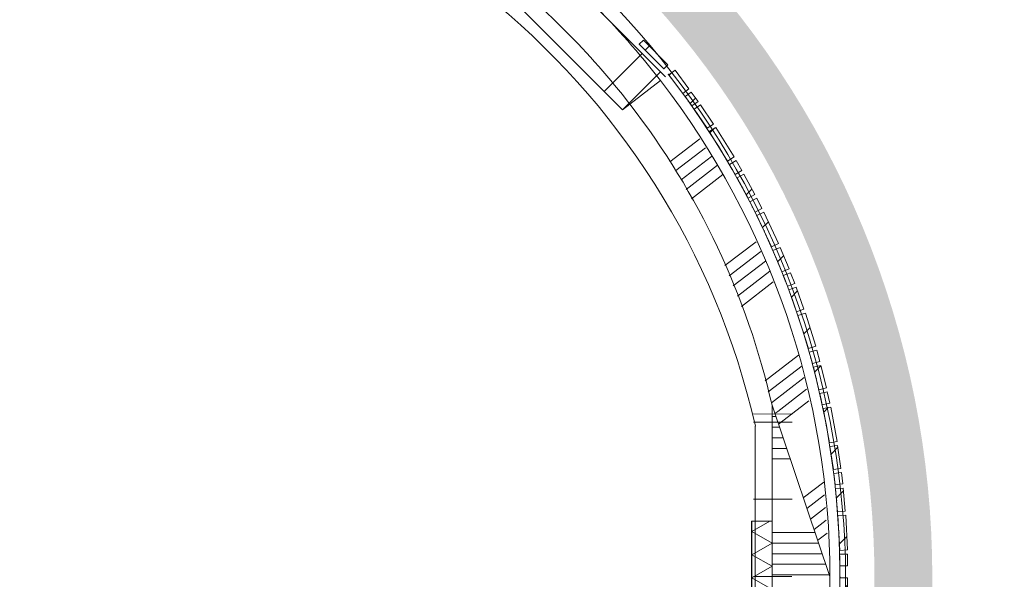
# Model space of a CAD drawing. Header units: millimetres. Extents: x -850 to 154668, y -80343 to 71019.
# Tile 109 of 147: x 16491 to 19042, y 43979 to 45428. Entities that reach past the tile are written whole.
import ezdxf

# ---------------------------------------------------------------- set-up
doc = ezdxf.new("R2010")
doc.units = ezdxf.units.MM
doc.header["$MEASUREMENT"] = 0
doc.linetypes.add('B0703', pattern=[468.700004, 312.5, -156.200004])
for name, color, linetype in [('New_22 NC Binnenwanden', 7, 'Continuous'), ('New_22 NC Binnenwanden Doorsnede-arcering', 7, 'Continuous'), ('New_22 NC Binnenwanden Laagscheidingslijnen', 7, 'Continuous'), ('New_22 NC Binnenwanden Ramen', 7, 'Continuous'), ('New_Info Wandafwerking aanduiding', 7, 'Continuous'), ('New_Info Wandafwerking aanduiding Doorsnede-arcering', 7, 'Continuous'), ('New_Z Ruimtefuncties Zone omranding', 7, 'Continuous')]:
    doc.layers.add(name, color=color, linetype=linetype)
pattern_1 = [(45, (0, 0), (-63.63961, 63.63961), [])]

# ---------------------------------------------------------------- blocks, each defined once
blk = doc.blocks.new('*X174')
at = {"layer": 'New_22 NC Binnenwanden Doorsnede-arcering', "color": 254, "linetype": 'Continuous', "lineweight": 0, "true_color": 0xe9ebeb}
for p, q in [((17017, 45957), (17009.2, 45951)), ((17017, 45922.4), (17009.3, 45916.4))]:
    blk.add_line(p, q, dxfattribs=at)
blk = doc.blocks.new('*X175')
at = {"layer": 'New_22 NC Binnenwanden Doorsnede-arcering', "color": 254, "linetype": 'Continuous', "lineweight": 0, "true_color": 0xe9ebeb}
for p, q in [((17041.3, 46010.3), (17025, 45997.8)), ((17072.5, 45999.8), (17025, 45963.2)), ((17103.8, 45989.2), (17025, 45928.5)), ((17306, 45904.9), (17225, 45842.4)), ((17317.1, 45913.4), (17306, 45904.9)), ((17344.5, 45899.9), (17322.8, 45883.1)), ((17322.8, 45883.1), (17255.9, 45831.6)), ((17371.9, 45886.4), (17339.5, 45861.4)), ((17399.3, 45872.8), (17356.3, 45839.7)), ((17339.5, 45861.4), (17284.7, 45819.2)), ((17426.7, 45859.3), (17373, 45817.9)), ((17356.3, 45839.7), (17311.9, 45805.5)), ((17373, 45817.9), (17339.2, 45791.9)), ((17607.6, 45758.5), (17524.6, 45694.6)), ((17631.6, 45742.3), (17548.6, 45678.4)), ((17655.6, 45726.2), (17572.6, 45662.2)), ((17679.6, 45710.1), (17596.5, 45646.1)), ((17703.6, 45693.9), (17620.5, 45629.9))]:
    blk.add_line(p, q, dxfattribs=at)
blk = doc.blocks.new('*X176')
at = {"layer": 'New_22 NC Binnenwanden Doorsnede-arcering', "color": 254, "linetype": 'Continuous', "lineweight": 0, "true_color": 0xe9ebeb}
for p, q in [((18252.5, 45119.2), (18174.9, 45059.5)), ((18267.8, 45096.4), (18190.6, 45036.9)), ((18283.2, 45073.6), (18204.5, 45013)), ((18298.6, 45050.8), (18217.7, 44988.5)), ((18312.3, 45026.7), (18230.9, 44964.1)), ((18398.6, 44853), (18318, 44791)), ((18411, 44828), (18328.8, 44764.7)), ((18423.4, 44803), (18339.5, 44738.3)), ((18433.9, 44776.4), (18350.3, 44711.9)), ((18443.3, 44749), (18361, 44685.6)), ((18508.3, 44558.9), (18422, 44492.4)), ((18517.6, 44531.4), (18430.1, 44464)), ((18523.6, 44501.4), (18438.2, 44435.6)), ((18529.6, 44471.4), (18454.9, 44413.8)), ((18535.6, 44441.4), (18471.6, 44392.1)), ((18454.9, 44413.8), (18447.3, 44407.9)), ((18471.6, 44392.1), (18456.5, 44380.5)), ((18573.8, 44230.6), (18521, 44189.9)), ((18575.9, 44197.6), (18530.3, 44162.5)), ((18578.1, 44164.7), (18539.6, 44135)), ((18580.3, 44131.8), (18548.9, 44107.5)), ((18582.5, 44098.8), (18558.2, 44080))]:
    blk.add_line(p, q, dxfattribs=at)
blk = doc.blocks.new('R1 22_5')
at = {"layer": 'New_22 NC Binnenwanden Ramen', "color": 1, "linetype": 'Continuous', "lineweight": 0}
for p, q in [((-267.7, 0), (-250, 0)), ((-250, 0), (-183, 0)), ((-250, -139), (-250, 0)), ((-183, 0), (-183, -139)), ((-183, 0), (183, 0)), ((183, -139), (183, 0)), ((183, 0), (250, 0)), ((250, 0), (267.7, 0)), ((250, -139), (250, 0)), ((-183, -139), (-250, -139)), ((183, -139), (-183, -139)), ((250, -139), (183, -139))]:
    blk.add_line(p, q, dxfattribs=at)
at = {"layer": 'New_22 NC Binnenwanden Ramen', "color": 7, "linetype": 'Continuous', "lineweight": 0}
for p, q in [((-265.7, -16), (-253, -115.2)), ((-265.7, -16), (-253, -115.2)), ((265.7, -16), (253, -115.2)), ((265.7, -16), (253, -115.2)), ((-253, -115.2), (-250, -139)), ((-253, -115.2), (-250, -139)), ((-250, -139), (-253, -115.2)), ((253, -115.2), (250, -139)), ((253, -115.2), (250, -139)), ((250, -139), (253, -115.2))]:
    blk.add_line(p, q, dxfattribs=at)
at = {"layer": 'New_22 NC Binnenwanden Ramen', "color": 9, "linetype": 'Continuous', "lineweight": 0}
for radius in [2100, 2000]:
    blk.add_arc((0, -2099.2), radius, 82.7317, 97.2683, dxfattribs=at)
blk = doc.blocks.new('Wall_36_1', base_point=(18590, 43985.9))
at = {"layer": 'New_22 NC Binnenwanden', "color": 8, "linetype": 'Continuous', "lineweight": 0, "true_color": 0x778488}
for p, q in [((17775.1, 45645.9), (17713.9, 45566.8)), ((17699.3, 45547.8), (17713.9, 45566.8)), ((17713.9, 45566.8), (17699.3, 45547.8)), ((18150.9, 45270.1), (18071.8, 45208.9)), ((18052.8, 45194.3), (18071.8, 45208.9)), ((18071.8, 45208.9), (18052.8, 45194.3))]:
    blk.add_line(p, q, dxfattribs=at)
at = {"layer": 'New_22 NC Binnenwanden', "color": 8, "linetype": 'Continuous', "lineweight": 0, "true_color": 0x778488, "flags": 128}
for points in [[(17026.2, 46015.4), (17025, 46010.7)], [(17017, 45980.4), (17000.7, 45918.7)], [(18590, 43985.9), (18440, 44429.4)]]:
    blk.add_lwpolyline(points, dxfattribs=at)
at = {"layer": 'New_22 NC Binnenwanden', "color": 8, "linetype": 'Continuous', "lineweight": 0, "true_color": 0x778488}
for radius, start, end in [(2100, 52.2683, 75.2057), (2000, 74.722, 75.2057), (2000, 52.2683, 74.4843), (2100, 0.0238, 37.7317), (2000, 12.8389, 37.7317)]:
    blk.add_arc((16490, 43985), radius, start, end, dxfattribs=at)
at = {"layer": 'New_22 NC Binnenwanden', "color": 8, "lineweight": 0, "true_color": 0x778488}
for name in ['*X175', '*X174', '*X176']:
    blk.add_blockref(name, (0, 0), dxfattribs=at)
at = {"layer": 'New_22 NC Binnenwanden Ramen', "color": 1, "linetype": 'Continuous', "lineweight": 0, "xscale": -1, "zscale": 1000, "rotation": 315.0000033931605}
blk.add_blockref('R1 22_5', (17974.3, 45469.3), dxfattribs=at)
blk = doc.blocks.new('*X179')
at = {"layer": 'New_22 NC Binnenwanden Doorsnede-arcering', "color": 254, "linetype": 'Continuous', "lineweight": 0, "true_color": 0xe9ebeb}
for p, q in [((18449.9, 44400.1), (18440, 44400.1)), ((18459.2, 44372.7), (18440, 44372.7)), ((18468.5, 44345.2), (18440, 44345.2)), ((18477.7, 44317.8), (18440, 44317.8)), ((18487, 44290.4), (18440, 44290.4)), ((18545, 44100.1), (18440, 44100.1)), ((18551.4, 44100.1), (18545, 44100.1)), ((18545, 44072.7), (18440, 44072.7)), ((18560.6, 44072.7), (18545, 44072.7)), ((18545, 44045.2), (18440, 44045.2)), ((18569.9, 44045.2), (18545, 44045.2)), ((18545, 44017.8), (18440, 44017.8)), ((18579.2, 44017.8), (18545, 44017.8)), ((18545, 43990.4), (18440, 43990.4)), ((18588.5, 43990.4), (18545, 43990.4))]:
    blk.add_line(p, q, dxfattribs=at)
blk = doc.blocks.new('Wall_37_1', base_point=(18590, 41060))
at = {"layer": 'New_22 NC Binnenwanden', "color": 8, "linetype": 'Continuous', "lineweight": 0, "true_color": 0x778488, "flags": 128}
for points in [[(18440, 44429.4), (18590, 43985.9)], [(18440, 44429.4), (18440, 41060)], [(18590, 41060), (18590, 43985.9)]]:
    blk.add_lwpolyline(points, dxfattribs=at)
at = {"layer": 'New_22 NC Binnenwanden', "color": 8, "lineweight": 0, "true_color": 0x778488}
blk.add_blockref('*X179', (0, 0), dxfattribs=at)
blk = doc.blocks.new('*X469')
at = {"layer": 'New_22 NC Binnenwanden Doorsnede-arcering', "color": 254, "linetype": 'Continuous', "lineweight": 0, "true_color": 0xe9ebeb}
for p, q in [((18434.1, 44129.3), (18388, 44102.7)), ((18440, 44072.6), (18388, 44102.7)), ((18440, 44072.6), (18388, 44042.6)), ((18440, 44012.6), (18388, 44042.6)), ((18440, 44012.6), (18388, 43982.6)), ((18440, 43952.5), (18388, 43982.6))]:
    blk.add_line(p, q, dxfattribs=at)
blk = doc.blocks.new('Wall_127_1', base_point=(18440, 44129.3))
at = {"layer": 'New_22 NC Binnenwanden', "color": 8, "linetype": 'Continuous', "lineweight": 0, "true_color": 0x778488, "flags": 128}
for points in [[(18387, 44129.3), (18387, 39929.5)], [(18440, 44129.3), (18387, 44129.3)], [(18440, 39929.5), (18440, 44129.3)]]:
    blk.add_lwpolyline(points, dxfattribs=at)
at = {"layer": 'New_22 NC Binnenwanden Laagscheidingslijnen', "color": 8, "linetype": 'Continuous', "lineweight": 0, "true_color": 0x778488}
blk.add_line((18388, 44129.3), (18388, 39929.5), dxfattribs=at)
at = {"layer": 'New_22 NC Binnenwanden', "color": 8, "lineweight": 0, "true_color": 0x778488}
blk.add_blockref('*X469', (0, 0), dxfattribs=at)
blk = doc.blocks.new('Curtain Wall_48_1')
at = {"layer": 'New_22 NC Binnenwanden Doorsnede-arcering', "linetype": 'Continuous', "lineweight": 0, "true_color": 0x000000}
h = blk.add_hatch(dxfattribs=at)
h.set_pattern_fill('310_Naaldhout__01__0001', color=18, style=0, pattern_type=2)
h.set_pattern_definition(pattern_1)
h.paths.add_polyline_path([(18188.6, 45296.8), (18172.7, 45284.8), (18208.7, 45236.9), (18224.7, 45248.9)])
h = blk.add_hatch(dxfattribs=at)
h.set_pattern_fill('310_Naaldhout__01__0001', color=18, style=0, pattern_type=2)
h.set_pattern_definition(pattern_1)
h.paths.add_polyline_path([(18230.8, 45240.4), (18214.6, 45228.7), (18232, 45204.4), (18248.3, 45216)])
h = blk.add_hatch(dxfattribs=at)
h.set_pattern_fill('310_Naaldhout__01__0001', color=18, style=0, pattern_type=2)
h.set_pattern_definition(pattern_1)
h.paths.add_polyline_path([(18254.6, 45207.5), (18238, 45196.3), (18271.5, 45146.5), (18288.1, 45157.7)])
h = blk.add_hatch(dxfattribs=at)
h.set_pattern_fill('310_Naaldhout__01__0001', color=18, style=0, pattern_type=2)
h.set_pattern_definition(pattern_1)
h.paths.add_polyline_path([(18294.2, 45148.9), (18277.2, 45138.3), (18324.8, 45061.9), (18341.8, 45072.5)])
h = blk.add_hatch(dxfattribs=at)
h.set_pattern_fill('310_Naaldhout__01__0001', color=18, style=0, pattern_type=2)
h.set_pattern_definition(pattern_1)
h.paths.add_polyline_path([(18346.7, 45063), (18329.4, 45053), (18344.4, 45027), (18361.7, 45037)])
h = blk.add_hatch(dxfattribs=at)
h.set_pattern_fill('310_Naaldhout__01__0001', color=18, style=0, pattern_type=2)
h.set_pattern_definition(pattern_1)
h.paths.add_polyline_path([(18367, 45027.9), (18349.4, 45018.4), (18377.9, 44965.6), (18395.5, 44975.1)])
h = blk.add_hatch(dxfattribs=at)
h.set_pattern_fill('310_Naaldhout__01__0001', color=18, style=0, pattern_type=2)
h.set_pattern_definition(pattern_1)
h.paths.add_polyline_path([(18400.3, 44965.6), (18382.4, 44956.6), (18395.9, 44929.8), (18413.8, 44938.8)])
h = blk.add_hatch(dxfattribs=at)
h.set_pattern_fill('310_Naaldhout__01__0001', color=18, style=0, pattern_type=2)
h.set_pattern_definition(pattern_1)
h.paths.add_polyline_path([(18419, 44929.5), (18400.8, 44921.1), (18438.7, 44839.4), (18456.8, 44847.9)])
h = blk.add_hatch(dxfattribs=at)
h.set_pattern_fill('310_Naaldhout__01__0001', color=18, style=0, pattern_type=2)
h.set_pattern_definition(pattern_1)
h.paths.add_polyline_path([(18460.8, 44837.9), (18442.4, 44830.1), (18465.7, 44774.9), (18484.1, 44782.6)])
h = blk.add_hatch(dxfattribs=at)
h.set_pattern_fill('310_Naaldhout__01__0001', color=18, style=0, pattern_type=2)
h.set_pattern_definition(pattern_1)
h.paths.add_polyline_path([(18487.8, 44772.7), (18469.2, 44765.5), (18480, 44737.5), (18498.6, 44744.7)])
h = blk.add_hatch(dxfattribs=at)
h.set_pattern_fill('310_Naaldhout__01__0001', color=18, style=0, pattern_type=2)
h.set_pattern_definition(pattern_1)
h.paths.add_polyline_path([(18502.6, 44734.9), (18483.7, 44728.2), (18503.7, 44671.6), (18522.6, 44678.3)])
h = blk.add_hatch(dxfattribs=at)
h.set_pattern_fill('310_Naaldhout__01__0001', color=18, style=0, pattern_type=2)
h.set_pattern_definition(pattern_1)
h.paths.add_polyline_path([(18526.3, 44668.2), (18507.2, 44662.2), (18534.1, 44576.4), (18553.2, 44582.3)])
h = blk.add_hatch(dxfattribs=at)
h.set_pattern_fill('310_Naaldhout__01__0001', color=18, style=0, pattern_type=2)
h.set_pattern_definition(pattern_1)
h.paths.add_polyline_path([(18555.6, 44571.9), (18536.4, 44566.6), (18544.4, 44537.7), (18563.7, 44543)])
h = blk.add_hatch(dxfattribs=at)
h.set_pattern_fill('310_Naaldhout__01__0001', color=18, style=0, pattern_type=2)
h.set_pattern_definition(pattern_1)
h.paths.add_polyline_path([(18566.5, 44532.8), (18547.1, 44528), (18561.5, 44469.8), (18580.9, 44474.6)])
h = blk.add_hatch(dxfattribs=at)
h.set_pattern_fill('310_Naaldhout__01__0001', color=18, style=0, pattern_type=2)
h.set_pattern_definition(pattern_1)
h.paths.add_polyline_path([(18583.1, 44464.3), (18563.6, 44460), (18570, 44430.7), (18589.5, 44435)])
h = blk.add_hatch(dxfattribs=at)
h.set_pattern_fill('310_Naaldhout__01__0001', color=18, style=0, pattern_type=2)
h.set_pattern_definition(pattern_1)
h.paths.add_polyline_path([(18592.2, 44424.6), (18572.6, 44421), (18588.8, 44332.5), (18608.4, 44336.1)])
h = blk.add_hatch(dxfattribs=at)
h.set_pattern_fill('310_Naaldhout__01__0001', color=18, style=0, pattern_type=2)
h.set_pattern_definition(pattern_1)
h.paths.add_polyline_path([(18609.9, 44325.5), (18590.1, 44322.5), (18598.8, 44263.2), (18618.6, 44266.1)])
h = blk.add_hatch(dxfattribs=at)
h.set_pattern_fill('310_Naaldhout__01__0001', color=18, style=0, pattern_type=2)
h.set_pattern_definition(pattern_1)
h.paths.add_polyline_path([(18619.7, 44255.5), (18599.8, 44253.2), (18603.3, 44223.4), (18623.1, 44225.7)])
h = blk.add_hatch(dxfattribs=at)
h.set_pattern_fill('310_Naaldhout__01__0001', color=18, style=0, pattern_type=2)
h.set_pattern_definition(pattern_1)
h.paths.add_polyline_path([(18624.5, 44215.2), (18604.6, 44213.5), (18609.8, 44153.7), (18629.7, 44155.5)])
h = blk.add_hatch(dxfattribs=at)
h.set_pattern_fill('310_Naaldhout__01__0001', color=18, style=0, pattern_type=2)
h.set_pattern_definition(pattern_1)
h.paths.add_polyline_path([(18630.8, 44144.8), (18610.8, 44143.8), (18615.4, 44053.9), (18635.4, 44054.9)])
h = blk.add_hatch(dxfattribs=at)
h.set_pattern_fill('310_Naaldhout__01__0001', color=18, style=0, pattern_type=2)
h.set_pattern_definition(pattern_1)
h.paths.add_polyline_path([(18635.1, 44044.2), (18615.1, 44043.9), (18615.7, 44013.9), (18635.7, 44014.2)])
at = {"layer": 'New_22 NC Binnenwanden', "color": 9, "linetype": 'B0703', "lineweight": 0}
for p, q in [((18190.7, 45260.8), (18170.9, 45286.6)), ((18223.3, 45216.6), (18190.7, 45260.8)), ((18254.8, 45171.4), (18223.3, 45216.6)), ((18301, 45100.1), (18254.8, 45171.4)), ((18336.9, 45040), (18301, 45100.1)), ((18363.7, 44992), (18336.9, 45040)), ((18389.2, 44943.2), (18363.7, 44992)), ((18419.8, 44880.3), (18389.2, 44943.2)), ((18454.1, 44802.5), (18419.8, 44880.3)), ((18474.6, 44751.5), (18454.1, 44802.5)), ((18493.7, 44699.9), (18474.6, 44751.5)), ((18520.7, 44619.3), (18493.7, 44699.9)), ((18540.4, 44552.1), (18520.7, 44619.3)), ((18554.3, 44498.9), (18540.4, 44552.1)), ((18566.8, 44445.4), (18554.3, 44498.9)), ((18580.7, 44376.7), (18566.8, 44445.4)), ((18594.4, 44292.9), (18580.7, 44376.7)), ((18601.5, 44238.3), (18594.4, 44292.9)), ((18607.2, 44183.6), (18601.5, 44238.3)), ((18613.1, 44098.8), (18607.2, 44183.6)), ((18615.4, 44028.9), (18613.1, 44098.8)), ((18615.6, 43985.2), (18615.4, 44028.9))]:
    blk.add_line(p, q, dxfattribs=at)
at = {"layer": 'New_22 NC Binnenwanden', "color": 1, "linetype": 'Continuous', "lineweight": 0}
for p, q in [((18170.9, 45286.6), (18190.7, 45260.8)), ((18190.7, 45260.8), (18223.3, 45216.6)), ((18223.3, 45216.6), (18254.8, 45171.4)), ((18254.8, 45171.4), (18301, 45100.1)), ((18301, 45100.1), (18336.9, 45040)), ((18336.9, 45040), (18363.7, 44992)), ((18363.7, 44992), (18389.2, 44943.2)), ((18389.2, 44943.2), (18419.8, 44880.3)), ((18419.8, 44880.3), (18454.1, 44802.5)), ((18454.1, 44802.5), (18474.6, 44751.5)), ((18474.6, 44751.5), (18493.7, 44699.9)), ((18493.7, 44699.9), (18520.7, 44619.3)), ((18520.7, 44619.3), (18540.4, 44552.1)), ((18540.4, 44552.1), (18554.3, 44498.9)), ((18554.3, 44498.9), (18566.8, 44445.4)), ((18566.8, 44445.4), (18580.7, 44376.7)), ((18580.7, 44376.7), (18594.4, 44292.9)), ((18594.4, 44292.9), (18601.5, 44238.3)), ((18601.5, 44238.3), (18607.2, 44183.6)), ((18607.2, 44183.6), (18613.1, 44098.8)), ((18613.1, 44098.8), (18615.4, 44028.9)), ((18615.4, 44028.9), (18615.6, 43985.2))]:
    blk.add_line(p, q, dxfattribs=at)
at = {"layer": 'New_22 NC Binnenwanden', "color": 7, "linetype": 'Continuous', "lineweight": 0}
for p, q in [((18188.6, 45296.8), (18172.7, 45284.8)), ((18172.7, 45284.8), (18208.7, 45236.9)), ((18188.6, 45296.8), (18224.7, 45248.9)), ((18224.7, 45248.9), (18208.7, 45236.9)), ((18230.8, 45240.4), (18214.6, 45228.7)), ((18230.8, 45240.4), (18248.3, 45216)), ((18214.6, 45228.7), (18232, 45204.4)), ((18248.3, 45216), (18232, 45204.4)), ((18254.6, 45207.5), (18238, 45196.3)), ((18254.6, 45207.5), (18288.1, 45157.7)), ((18238, 45196.3), (18271.5, 45146.5)), ((18288.1, 45157.7), (18271.5, 45146.5)), ((18294.2, 45148.9), (18277.2, 45138.3)), ((18277.2, 45138.3), (18324.8, 45061.9)), ((18294.2, 45148.9), (18341.8, 45072.5)), ((18341.8, 45072.5), (18324.8, 45061.9)), ((18346.7, 45063), (18329.4, 45053)), ((18329.4, 45053), (18344.4, 45027)), ((18346.7, 45063), (18361.7, 45037)), ((18361.7, 45037), (18344.4, 45027)), ((18367, 45027.9), (18349.4, 45018.4)), ((18367, 45027.9), (18395.5, 44975.1)), ((18349.4, 45018.4), (18377.9, 44965.6)), ((18395.5, 44975.1), (18377.9, 44965.6)), ((18400.3, 44965.6), (18382.4, 44956.6)), ((18382.4, 44956.6), (18395.9, 44929.8)), ((18400.3, 44965.6), (18413.8, 44938.8)), ((18413.8, 44938.8), (18395.9, 44929.8)), ((18419, 44929.5), (18400.8, 44921.1)), ((18419, 44929.5), (18456.8, 44847.9)), ((18400.8, 44921.1), (18438.7, 44839.4)), ((18456.8, 44847.9), (18438.7, 44839.4)), ((18460.8, 44837.9), (18442.4, 44830.1)), ((18442.4, 44830.1), (18465.7, 44774.9)), ((18460.8, 44837.9), (18484.1, 44782.6)), ((18484.1, 44782.6), (18465.7, 44774.9)), ((18487.8, 44772.7), (18469.2, 44765.5)), ((18487.8, 44772.7), (18498.6, 44744.7)), ((18469.2, 44765.5), (18480, 44737.5)), ((18498.6, 44744.7), (18480, 44737.5)), ((18502.6, 44734.9), (18483.7, 44728.2)), ((18483.7, 44728.2), (18503.7, 44671.6)), ((18502.6, 44734.9), (18522.6, 44678.3)), ((18522.6, 44678.3), (18503.7, 44671.6)), ((18526.3, 44668.2), (18507.2, 44662.2)), ((18507.2, 44662.2), (18534.1, 44576.4)), ((18526.3, 44668.2), (18553.2, 44582.3)), ((18553.2, 44582.3), (18534.1, 44576.4)), ((18555.6, 44571.9), (18536.4, 44566.6)), ((18555.6, 44571.9), (18563.7, 44543)), ((18536.4, 44566.6), (18544.4, 44537.7)), ((18563.7, 44543), (18544.4, 44537.7)), ((18566.5, 44532.8), (18547.1, 44528)), ((18547.1, 44528), (18561.5, 44469.8)), ((18566.5, 44532.8), (18580.9, 44474.6)), ((18580.9, 44474.6), (18561.5, 44469.8)), ((18583.1, 44464.3), (18563.6, 44460)), ((18563.6, 44460), (18570, 44430.7)), ((18583.1, 44464.3), (18589.5, 44435)), ((18589.5, 44435), (18570, 44430.7)), ((18592.2, 44424.6), (18572.6, 44421)), ((18572.6, 44421), (18588.8, 44332.5)), ((18592.2, 44424.6), (18608.4, 44336.1)), ((18608.4, 44336.1), (18588.8, 44332.5)), ((18609.9, 44325.5), (18590.1, 44322.5)), ((18590.1, 44322.5), (18598.8, 44263.2)), ((18609.9, 44325.5), (18618.6, 44266.1)), ((18618.6, 44266.1), (18598.8, 44263.2)), ((18619.7, 44255.5), (18599.8, 44253.2)), ((18599.8, 44253.2), (18603.3, 44223.4)), ((18619.7, 44255.5), (18623.1, 44225.7)), ((18623.1, 44225.7), (18603.3, 44223.4)), ((18624.5, 44215.2), (18604.6, 44213.5)), ((18604.6, 44213.5), (18609.8, 44153.7)), ((18624.5, 44215.2), (18629.7, 44155.5)), ((18629.7, 44155.5), (18609.8, 44153.7)), ((18630.8, 44144.8), (18610.8, 44143.8)), ((18610.8, 44143.8), (18615.4, 44053.9)), ((18630.8, 44144.8), (18635.4, 44054.9)), ((18635.1, 44044.2), (18615.1, 44043.9)), ((18615.1, 44043.9), (18615.7, 44013.9)), ((18635.4, 44054.9), (18615.4, 44053.9)), ((18635.1, 44044.2), (18635.7, 44014.2)), ((18635.7, 44014.2), (18615.7, 44013.9))]:
    blk.add_line(p, q, dxfattribs=at)
at = {"layer": 'New_22 NC Binnenwanden', "color": 9, "linetype": 'B0703', "lineweight": 0}
for p in [(18170.9, 45286.6), (18190.7, 45260.8), (18223.3, 45216.6), (18254.8, 45171.4), (18301, 45100.1), (18336.9, 45040), (18363.7, 44992), (18389.2, 44943.2), (18419.8, 44880.3), (18454.1, 44802.5), (18474.6, 44751.5), (18493.7, 44699.9), (18520.7, 44619.3), (18540.4, 44552.1), (18554.3, 44498.9), (18566.8, 44445.4), (18580.7, 44376.7), (18594.4, 44292.9), (18601.5, 44238.3), (18607.2, 44183.6), (18613.1, 44098.8), (18615.4, 44028.9), (18615.6, 43985.2)]:
    blk.add_point(p, dxfattribs=at)
at = {"layer": 'New_22 NC Binnenwanden', "color": 1, "linetype": 'Continuous', "lineweight": 0}
for p in [(18170.9, 45286.6), (18170.9, 45286.6), (18190.7, 45260.8), (18190.7, 45260.8), (18223.3, 45216.6), (18223.3, 45216.6), (18254.8, 45171.4), (18254.8, 45171.4), (18301, 45100.1), (18301, 45100.1), (18336.9, 45040), (18336.9, 45040), (18363.7, 44992), (18363.7, 44992), (18389.2, 44943.2), (18389.2, 44943.2), (18419.8, 44880.3), (18419.8, 44880.3), (18454.1, 44802.5), (18454.1, 44802.5), (18474.6, 44751.5), (18474.6, 44751.5), (18493.7, 44699.9), (18493.7, 44699.9), (18520.7, 44619.3), (18520.7, 44619.3), (18540.4, 44552.1), (18540.4, 44552.1), (18554.3, 44498.9), (18554.3, 44498.9), (18566.8, 44445.4), (18566.8, 44445.4), (18580.7, 44376.7), (18580.7, 44376.7), (18594.4, 44292.9), (18594.4, 44292.9), (18601.5, 44238.3), (18601.5, 44238.3), (18607.2, 44183.6), (18607.2, 44183.6), (18613.1, 44098.8), (18613.1, 44098.8), (18615.4, 44028.9), (18615.4, 44028.9), (18615.6, 43985.2), (18615.6, 43985.2)]:
    blk.add_point(p, dxfattribs=at)
blk = doc.blocks.new('Curtain Wall_62_1')
at = {"layer": 'New_22 NC Binnenwanden Doorsnede-arcering', "linetype": 'Continuous', "lineweight": 0, "true_color": 0x000000}
h = blk.add_hatch(dxfattribs=at)
h.set_pattern_fill('310_Naaldhout__01__0001', color=18, style=0, pattern_type=2)
h.set_pattern_definition(pattern_1)
h.paths.add_polyline_path([(18170.2, 45311.2), (18106.6, 45374.8), (18096, 45364.2), (18159.6, 45300.6)])
at = {"layer": 'New_22 NC Binnenwanden', "color": 7, "linetype": 'Continuous', "lineweight": 0}
for p, q in [((18106.6, 45374.8), (18096, 45364.2)), ((18096, 45364.2), (18159.6, 45300.6)), ((18106.6, 45374.8), (18170.2, 45311.2)), ((18170.2, 45311.2), (18159.6, 45300.6))]:
    blk.add_line(p, q, dxfattribs=at)
at = {"layer": 'New_22 NC Binnenwanden', "color": 9, "linetype": 'B0703', "lineweight": 0}
for p, q in [((18096, 45364.2), (18127.8, 45332.4)), ((18096, 45364.2), (18096, 45364.2)), ((18127.8, 45332.4), (18159.6, 45300.6)), ((18159.6, 45300.6), (18159.6, 45300.6))]:
    blk.add_line(p, q, dxfattribs=at)
at = {"layer": 'New_22 NC Binnenwanden', "color": 1, "linetype": 'Continuous', "lineweight": 0}
for p, q in [((18096, 45364.2), (18096, 45364.2)), ((18127.8, 45332.4), (18096, 45364.2)), ((18159.6, 45300.6), (18127.8, 45332.4))]:
    blk.add_line(p, q, dxfattribs=at)
at = {"layer": 'New_22 NC Binnenwanden', "color": 9, "linetype": 'B0703', "lineweight": 0}
for p in [(18096, 45364.2), (18127.8, 45332.4), (18127.8, 45332.4), (18159.6, 45300.6)]:
    blk.add_point(p, dxfattribs=at)
at = {"layer": 'New_22 NC Binnenwanden', "color": 1, "linetype": 'Continuous', "lineweight": 0}
for p in [(18096, 45364.2), (18127.8, 45332.4), (18127.8, 45332.4), (18159.6, 45300.6), (18159.6, 45300.6)]:
    blk.add_point(p, dxfattribs=at)
blk = doc.blocks.new('Curtain Wall_75_1')
at = {"layer": 'New_22 NC Binnenwanden Doorsnede-arcering', "linetype": 'Continuous', "lineweight": 0, "true_color": 0x000000}
h = blk.add_hatch(dxfattribs=at)
h.set_pattern_fill('310_Naaldhout__01__0001', color=18, style=0, pattern_type=2)
h.set_pattern_definition(pattern_1)
h.paths.add_polyline_path([(18635.6, 43982.7), (18615.6, 43982.7), (18615.6, 43922.7), (18635.6, 43922.7)])
h = blk.add_hatch(dxfattribs=at)
h.set_pattern_fill('310_Naaldhout__01__0001', color=18, style=0, pattern_type=2)
h.set_pattern_definition(pattern_1)
h.paths.add_polyline_path([(18635.6, 43912.7), (18615.6, 43912.7), (18615.6, 43882.7), (18635.6, 43882.7)])
h = blk.add_hatch(dxfattribs=at)
h.set_pattern_fill('310_Naaldhout__01__0001', color=18, style=0, pattern_type=2)
h.set_pattern_definition(pattern_1)
h.paths.add_polyline_path([(18635.6, 43872.7), (18615.6, 43872.7), (18615.6, 43812.7), (18635.6, 43812.7)])
h = blk.add_hatch(dxfattribs=at)
h.set_pattern_fill('310_Naaldhout__01__0001', color=18, style=0, pattern_type=2)
h.set_pattern_definition(pattern_1)
h.paths.add_polyline_path([(18635.6, 43802.7), (18615.6, 43802.7), (18615.6, 43712.7), (18635.6, 43712.7)])
at = {"layer": 'New_22 NC Binnenwanden', "color": 9, "linetype": 'B0703', "lineweight": 0}
for p, q in [((18615.6, 43985.2), (18615.6, 43985.2)), ((18615.6, 43952.7), (18615.6, 43985.2)), ((18615.6, 43897.7), (18615.6, 43952.7)), ((18615.6, 43842.7), (18615.6, 43897.7)), ((18615.6, 43757.7), (18615.6, 43842.7)), ((18615.6, 43752.7), (18615.6, 43757.7))]:
    blk.add_line(p, q, dxfattribs=at)
at = {"layer": 'New_22 NC Binnenwanden', "color": 1, "linetype": 'Continuous', "lineweight": 0}
for p, q in [((18615.6, 43985.2), (18615.6, 43985.2)), ((18615.6, 43985.2), (18615.6, 43952.7)), ((18615.6, 43952.7), (18615.6, 43897.7)), ((18615.6, 43897.7), (18615.6, 43842.7)), ((18615.6, 43842.7), (18615.6, 43757.7)), ((18615.6, 43757.7), (18615.6, 43752.7)), ((18615.6, 43752.7), (18615.6, 43752.7))]:
    blk.add_line(p, q, dxfattribs=at)
at = {"layer": 'New_22 NC Binnenwanden', "color": 7, "linetype": 'Continuous', "lineweight": 0}
for p, q in [((18635.6, 43982.7), (18615.6, 43982.7)), ((18615.6, 43982.7), (18615.6, 43922.7)), ((18635.6, 43982.7), (18635.6, 43922.7)), ((18635.6, 43922.7), (18615.6, 43922.7)), ((18615.6, 43912.7), (18615.6, 43882.7)), ((18635.6, 43912.7), (18615.6, 43912.7)), ((18635.6, 43912.7), (18635.6, 43882.7)), ((18635.6, 43882.7), (18615.6, 43882.7)), ((18615.6, 43872.7), (18615.6, 43812.7)), ((18635.6, 43872.7), (18615.6, 43872.7)), ((18635.6, 43872.7), (18635.6, 43812.7)), ((18635.6, 43812.7), (18615.6, 43812.7)), ((18615.6, 43802.7), (18615.6, 43712.7)), ((18635.6, 43802.7), (18615.6, 43802.7)), ((18635.6, 43802.7), (18635.6, 43712.7)), ((18635.6, 43712.7), (18615.6, 43712.7))]:
    blk.add_line(p, q, dxfattribs=at)
at = {"layer": 'New_22 NC Binnenwanden', "color": 1, "linetype": 'Continuous', "lineweight": 0}
for p in [(18615.6, 43985.2), (18615.6, 43952.7), (18615.6, 43952.7), (18615.6, 43897.7), (18615.6, 43897.7), (18615.6, 43842.7), (18615.6, 43842.7), (18615.6, 43757.7), (18615.6, 43757.7), (18615.6, 43752.7)]:
    blk.add_point(p, dxfattribs=at)
at = {"layer": 'New_22 NC Binnenwanden', "color": 9, "linetype": 'B0703', "lineweight": 0}
for p in [(18615.6, 43952.7), (18615.6, 43897.7), (18615.6, 43842.7), (18615.6, 43757.7), (18615.6, 43752.7)]:
    blk.add_point(p, dxfattribs=at)
blk = doc.blocks.new('Wall_319_1', base_point=(18436.8, 37675.5))
at = {"layer": 'New_Info Wandafwerking aanduiding Doorsnede-arcering', "linetype": 'Continuous', "lineweight": 0, "true_color": 0x0000aa}
h = blk.add_hatch(dxfattribs=at)
h.set_pattern_fill('930_Lijnen_vert_200_0001', color=174, style=0, pattern_type=2)
h.set_pattern_definition([(359.9565, (0, 0), (0.15185, 199.99994), [])])
h.paths.add_polyline_path([(18486.8, 37675.4), (18491.9, 44406.8), (18391.9, 44406.9), (18386.8, 37675.5)])
at = {"layer": 'New_Info Wandafwerking aanduiding', "color": 9, "linetype": 'Continuous', "lineweight": 0, "flags": 128}
blk.add_lwpolyline([(18391.9, 44406.9), (18491.9, 44406.8)], dxfattribs=at)
blk = doc.blocks.new('Wall_753_1', base_point=(18705.2, 41419))
at = {"layer": 'New_Info Wandafwerking aanduiding Doorsnede-arcering', "linetype": 'Continuous', "lineweight": 0, "true_color": 0x99a3a6}
blk.add_hatch(color=253, dxfattribs=at).paths.add_polyline_path([(18855.2, 41419), (18855.2, 43985), (18705.2, 43985), (18705.2, 41419)])
blk = doc.blocks.new('Wall_754_1', base_point=(18705.2, 43985))
at = {"layer": 'New_Info Wandafwerking aanduiding Doorsnede-arcering', "linetype": 'Continuous', "lineweight": 0, "true_color": 0x99a3a6}
blk.add_hatch(color=253, dxfattribs=at).paths.add_polyline_path([(18855.2, 43985, 0.414214), (16490.7, 46349.5), (16490.7, 46199.5, -0.414214), (18705.2, 43985)])
blk = doc.blocks.new('Wall_779_1', base_point=(18705.2, 41419))
at = {"layer": 'New_Info Wandafwerking aanduiding Doorsnede-arcering', "linetype": 'Continuous', "lineweight": 0, "true_color": 0x99a3a6}
blk.add_hatch(color=253, dxfattribs=at).paths.add_polyline_path([(18855.2, 41419), (18855.2, 43985), (18705.2, 44813.8), (18705.2, 41419)])
blk = doc.blocks.new('Wall_780_1', base_point=(18705.2, 43985))
at = {"layer": 'New_Info Wandafwerking aanduiding Doorsnede-arcering', "linetype": 'Continuous', "lineweight": 0, "true_color": 0x99a3a6}
blk.add_hatch(color=253, dxfattribs=at).paths.add_polyline_path([(18855.2, 43985, 0.414214), (16490.7, 46349.5), (16490.7, 46199.5, -0.414214), (18705.2, 43985)])

msp = doc.modelspace()

# ---------------------------------------------------------------- linework, layer by layer
at = {"layer": 'New_Z Ruimtefuncties Zone omranding', "color": 41, "linetype": 'Continuous', "lineweight": 0, "true_color": 0xffeeaa, "flags": 128}
msp.add_lwpolyline([(16950, 48060), (16950.1, 46085), (17025, 46085), (17025.2, 46057.6, -0.338505), (18630.7, 43985.3), (18630.7, 41519), (21490.4, 41519), (21490.4, 42194.7), (25600, 42194.7), (25600, 45835), (25820.2, 45835), (25820.2, 48059.9)], format="xyb", close=True, dxfattribs=at)
at = {"layer": 'New_Z Ruimtefuncties Zone omranding', "color": 21, "linetype": 'Continuous', "lineweight": 0, "true_color": 0xffaa55, "flags": 128}
msp.add_lwpolyline([(10966.2, 38055.6, 0.414214), (12966.2, 36055.6), (16446.6, 36055.6, 0.349722), (18396.2, 37609.2), (18396.2, 44375), (18396.9, 44375, 0.350009), (16446.8, 45930.8), (12966.2, 45930.6, 0.414335), (10966.2, 43929.7)], format="xyb", close=True, dxfattribs=at)

# ---------------------------------------------------------------- block references
at = {"layer": 'New_22 NC Binnenwanden', "color": 8, "lineweight": 0, "true_color": 0x778488}
for name, p in [('Wall_36_1', (18590, 43985.9)), ('Wall_37_1', (18590, 41060)), ('Wall_127_1', (18440, 44129.3))]:
    msp.add_blockref(name, p, dxfattribs=at)
at = {"layer": 'New_22 NC Binnenwanden', "linetype": 'Continuous', "lineweight": 0}
for name in ['Curtain Wall_62_1', 'Curtain Wall_48_1', 'Curtain Wall_75_1']:
    msp.add_blockref(name, (0, 0), dxfattribs=at)
at = {"layer": 'New_Info Wandafwerking aanduiding', "color": 1, "lineweight": 0}
for name, p in [('Wall_754_1', (18705.2, 43985)), ('Wall_780_1', (18705.2, 43985)), ('Wall_779_1', (18705.2, 41419)), ('Wall_319_1', (18436.8, 37675.5)), ('Wall_753_1', (18705.2, 41419))]:
    msp.add_blockref(name, p, dxfattribs=at)

doc.saveas('drawing.dxf')
